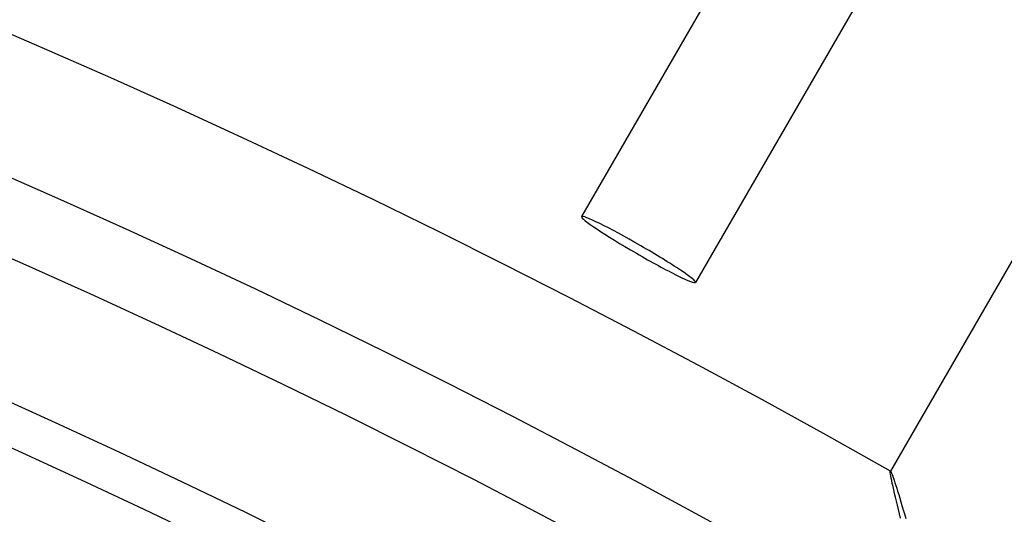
# Model space of a CAD drawing. Header units: millimetres. Extents: x -310 to 310, y -273 to 273.
# Tile 74 of 76: x 107 to 137, y 234 to 249. Entities that reach past the tile are written whole.
import ezdxf

# ---------------------------------------------------------------- set-up
doc = ezdxf.new("R2010")
doc.units = ezdxf.units.MM
doc.layers.add('HIDDEN', color=7, linetype='Continuous')
doc.layers.add('THICK', color=7, linetype='Continuous')

msp = doc.modelspace()

# ---------------------------------------------------------------- linework, layer by layer
at = {"layer": 'HIDDEN'}
for p, q in [((133.262, 234.817), (133.263, 234.818)), ((133.263, 234.818), (133.264, 234.819)), ((133.264, 234.819), (133.265, 234.819)), ((133.265, 234.819), (133.265, 234.819)), ((133.265, 234.819), (133.266, 234.819)), ((133.266, 234.819), (133.267, 234.819)), ((133.267, 234.819), (133.275, 234.809)), ((133.275, 234.809), (133.286, 234.789)), ((133.286, 234.789), (133.3, 234.759)), ((133.3, 234.759), (133.316, 234.718)), ((133.316, 234.718), (133.335, 234.668)), ((133.335, 234.668), (133.356, 234.609)), ((133.356, 234.609), (133.378, 234.543)), ((133.378, 234.543), (133.403, 234.469)), ((133.403, 234.469), (133.428, 234.389)), ((133.428, 234.389), (133.456, 234.302)), ((133.456, 234.302), (133.485, 234.209)), ((133.485, 234.209), (133.516, 234.109)), ((133.516, 234.109), (133.548, 234.003)), ((133.548, 234.003), (133.582, 233.891)), ((133.582, 233.891), (133.617, 233.773)), ((133.617, 233.773), (133.653, 233.649)), ((133.653, 233.649), (133.691, 233.52)), ((133.691, 233.52), (133.729, 233.386))]:
    msp.add_line(p, q, dxfattribs=at)
for start_param, end_param in [(-1.570796, 0), (-3.141593, -1.570796)]:
    msp.add_ellipse((125.608, 241.559), major_axis=(-1.732, 1), ratio=0.066519, start_param=start_param, end_param=end_param, dxfattribs=at)
at = {"layer": 'THICK'}
for p, q in [((138.876, 268.54), (123.876, 242.559)), ((142.34, 266.54), (127.34, 240.559)), ((149.268, 262.54), (133.263, 234.817)), ((133.26, 234.803), (133.262, 234.817)), ((133.262, 234.774), (133.26, 234.803)), ((133.267, 234.732), (133.262, 234.774)), ((133.276, 234.677), (133.267, 234.732)), ((133.289, 234.611), (133.276, 234.677)), ((133.304, 234.534), (133.289, 234.611)), ((133.323, 234.448), (133.304, 234.534)), ((133.344, 234.353), (133.323, 234.448)), ((133.367, 234.251), (133.344, 234.353)), ((133.392, 234.142), (133.367, 234.251)), ((133.419, 234.028), (133.392, 234.142)), ((133.448, 233.908), (133.419, 234.028)), ((133.478, 233.785), (133.448, 233.908)), ((133.509, 233.658), (133.478, 233.785)), ((133.542, 233.528), (133.509, 233.658)), ((133.575, 233.395), (133.542, 233.528))]:
    msp.add_line(p, q, dxfattribs=at)
for radius, start, end in [(270, 60.42442, 119.5756), (266, 60.39256, 119.60746), (263.75, 60.4345, 119.56552), (259.75, 60.26233, 119.73764), (258.5, 60.44332, 119.5567), (254.5, 60.29418, 119.70578), (253.25, 60.45249, 119.54753), (249.25, 60.32369, 119.67627), (248, 60.46206, 119.5379), (244, 60.35154, 119.64848), (242.75, 60.47209, 119.52793), (238.75, 60.37801, 119.62196), (237.5, 60.48251, 119.51751)]:
    msp.add_arc((0, 0), radius, start, end, dxfattribs=at)
for start_param, end_param in [(0, 1.570796), (1.570796, 3.141593)]:
    msp.add_ellipse((125.608, 241.559), major_axis=(-1.732, 1), ratio=0.066519, start_param=start_param, end_param=end_param, dxfattribs=at)

doc.saveas('drawing.dxf')
